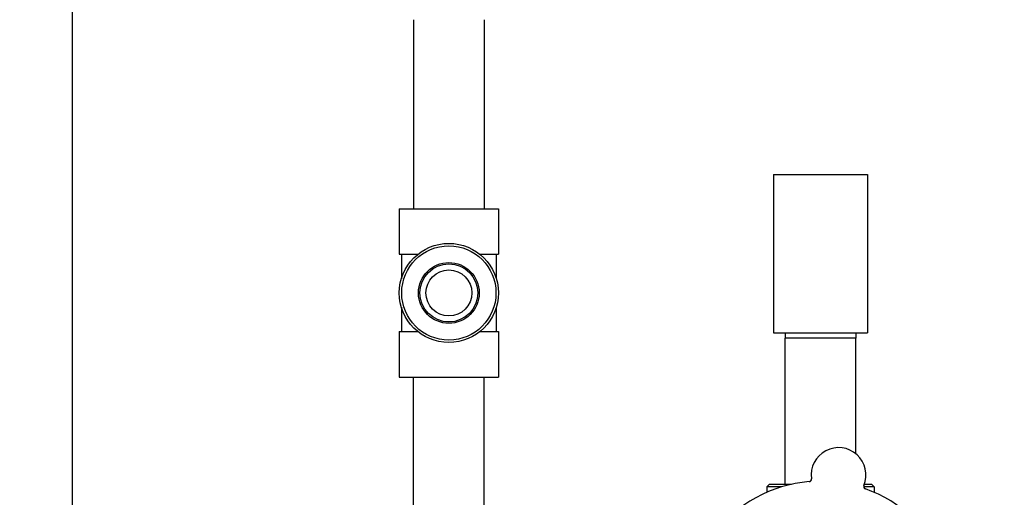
# Model space of a CAD drawing. Header units: inches. Extents: x 24 to 1128, y -69 to 748.
# Tile 76 of 256: x 132 to 144, y 234 to 240. Entities that reach past the tile are written whole.
import ezdxf

# ---------------------------------------------------------------- set-up
doc = ezdxf.new("R2010")
doc.units = ezdxf.units.IN
doc.header["$LTSCALE"] = 32
doc.header["$MEASUREMENT"] = 0
doc.layers.add('Dimension (ANSI)', color=7, linetype='Continuous', lineweight=25)
doc.layers.add('Visible (ANSI)', color=7, linetype='Continuous', lineweight=30)
doc.styles.add('Note Text (ANSI)', font='tahoma.ttf')
doc.dimstyles.new('SB Fraction-16 (ANSI)', dxfattribs={"dimscale": 32, "dimtxt": 0.125, "dimasz": 0.098425, "dimexe": 0.125, "dimexo": 0.0625, "dimgap": 0.031496, "dimtad": 0, "dimtih": 1, "dimtoh": 1, "dimdec": 4, "dimrnd": 1e-08, "dimzin": 0, "dimdsep": 46, "dimlunit": 5, "dimtxsty": 'Note Text (ANSI)', "dimcen": 0.09, "dimdle": 0.393701, "dimclrd": 256, "dimclre": 256, "dimclrt": 256, "dimadec": 0, "dimazin": 3, "dimtfac": 0.96, "dimtofl": 0, "dimtmove": 0, "dimatfit": 3, "dimfxl": 1, "dimfrac": 2, "dimtolj": 1, "dimtzin": 12, "dimlwd": -1, "dimlwe": -1, "dimarcsym": 0})

# ---------------------------------------------------------------- blocks, each defined once
blk = doc.blocks.new('*D15')
at = {"layer": 'Defpoints', "color": 0, "transparency": 16777216}
for p in [(152.29, 475.484), (60.957, 155.772), (120.165, 155.772)]:
    blk.add_point(p, dxfattribs=at)
at = {"layer": 'Dimension (ANSI)', "transparency": 16777216}
for p, q in [((150.29, 475.484), (56.957, 475.484)), ((60.957, 472.334), (60.957, 338.161)), ((60.957, 158.922), (60.957, 331.095)), ((118.165, 155.772), (56.957, 155.772))]:
    blk.add_line(p, q, dxfattribs=at)
for points in [[(60.432, 472.334), (61.482, 472.334), (60.957, 475.484)], [(60.432, 158.922), (61.482, 158.922), (60.957, 155.772)]]:
    blk.add_solid(points, dxfattribs=at)
at = {"layer": 'Dimension (ANSI)', "transparency": 16777216, "insert": (48.754, 337.153), "char_height": 4, "attachment_point": 1, "style": 'Note Text (ANSI)'}
blk.add_mtext('\\A1;319 11/16', dxfattribs=at)

msp = doc.modelspace()

# ---------------------------------------------------------------- linework, layer by layer
at = {"layer": 'Visible (ANSI)'}
for p, q in [((132.51111, 280.39452), (132.51111, 224.0542)), ((136.56611, 239.7867), (136.56611, 237.5417)), ((137.40611, 239.7867), (137.40611, 237.5417)), ((140.84111, 237.9467), (141.96111, 237.9467)), ((140.84111, 237.9467), (140.84111, 236.0667)), ((141.96111, 237.9467), (141.96111, 236.0667)), ((136.39761, 237.5417), (137.57461, 237.5417)), ((136.39761, 237.5417), (136.39761, 237.0007)), ((137.57461, 237.5417), (137.57461, 237.0007)), ((136.39761, 237.0007), (136.6178, 237.0007)), ((136.42236, 237.0007), (136.42236, 236.71057)), ((137.35442, 237.0007), (137.57461, 237.0007)), ((137.54986, 237.0007), (137.54986, 236.71057)), ((136.42236, 236.37283), (136.42236, 236.0827)), ((137.54986, 236.37283), (137.54986, 236.0827)), ((136.39761, 236.0827), (136.6178, 236.0827)), ((136.39761, 236.0827), (136.39761, 235.5417)), ((137.35442, 236.0827), (137.57461, 236.0827)), ((137.57461, 236.0827), (137.57461, 235.5417)), ((140.84111, 236.0667), (141.96111, 236.0667)), ((140.98275, 236.0667), (140.98111, 236.0042)), ((141.81947, 236.0667), (141.82111, 236.0042)), ((141.82111, 236.0042), (140.98111, 236.0042)), ((140.98111, 234.2692), (140.98111, 236.0042)), ((141.82111, 234.63257), (141.82111, 236.0042)), ((136.39761, 235.5417), (137.57461, 235.5417)), ((136.56611, 233.2392), (136.56611, 235.5417)), ((137.40611, 233.2392), (137.40611, 235.5417)), ((140.79361, 234.2692), (140.76236, 234.23795)), ((140.93713, 234.23795), (140.76236, 234.23795)), ((140.76236, 234.23795), (140.76236, 234.17367)), ((140.79361, 234.2692), (141.05673, 234.2692)), ((142.03986, 234.23795), (141.91474, 234.23795)), ((141.92138, 234.2692), (142.00861, 234.2692)), ((142.00861, 234.2692), (142.03986, 234.23795)), ((142.03986, 234.23795), (142.03986, 234.17367))]:
    msp.add_line(p, q, dxfattribs=at)
for radius in [0.5885, 0.56, 0.36065, 0.34397, 0.273]:
    msp.add_circle((136.98611, 236.5417), radius, dxfattribs=at)
for centre, radius, start, end in [((141.61601, 234.38046), 0.325, 337.564771, 187.802066), ((141.40111, 232.7067), 1.6, 94.817135, 142.549701), ((141.26306, 234.3321), 0.03125, 274.854522, 7.802066), ((141.9453, 234.2445), 0.03125, 157.564771, 250.512315), ((141.40111, 232.7067), 1.6, 22.817135, 70.549701)]:
    msp.add_arc(centre, radius, start, end, dxfattribs=at)

# ---------------------------------------------------------------- dimensions: what is measured, and where the dimension line sits
at = {"layer": 'Dimension (ANSI)'}
dim = msp.add_linear_dim(base=(60.95681, 155.77197), p1=(152.29037, 475.48367), p2=(120.16537, 155.77197), angle=270, dimstyle='SB Fraction-16 (ANSI)', override={"dimgap": 0.031496, "dimdec": 4, "dimtol": 0, "dimlim": 0, "dimtp": 0, "dimtm": 0, "dimtdec": 2, "dimatfit": 1}, dxfattribs=at)
dim.commit()
dim.dimension.update_dxf_attribs({"geometry": '*D15', "text_midpoint": (60.95681, 334.62782), "dimtype": 160})

doc.saveas('drawing.dxf')
